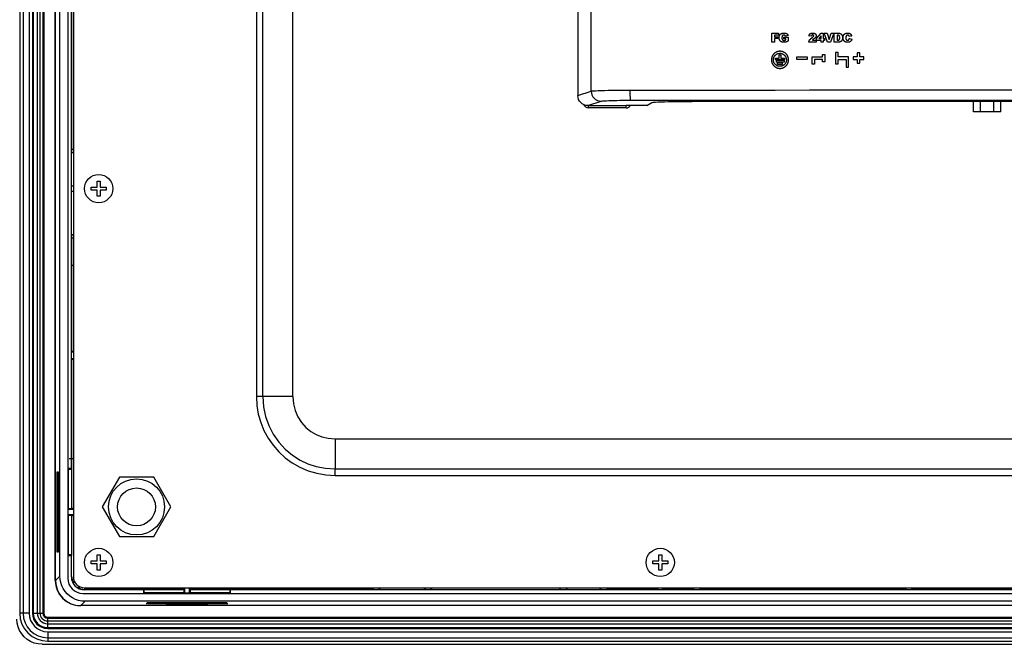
# Model space of a CAD drawing. Header units: millimetres. Extents: x 0 to 1682, y 0 to 1188.
# Tile 18 of 46: x 1130 to 1325, y 490 to 614. Entities that reach past the tile are written whole.
import ezdxf

# ---------------------------------------------------------------- set-up
doc = ezdxf.new("R2010")
doc.units = ezdxf.units.MM
doc.header["$LTSCALE"] = 92.51
for name, color, linetype in [('D_SUB_09P-SHAPE', 7, 'CONTINUOUS'), ('GASKET_TOPRC19_REV03_VIEW-SHAPE', 7, 'CONTINUOUS'), ('ISO7045-M3X6-4_8-SHAPE', 7, 'CONTINUOUS'), ('RC1900WD-FRONT_COVE7-2404-SHAPE', 7, 'CONTINUOUS'), ('REAR_CASE-RC19W-SHAPE', 7, 'CONTINUOUS'), ('REAR_COVER_RC1500WD-SHAPE', 7, 'CONTINUOUS'), ('STANDOFF_NTHRU_M8_-SHAPE', 7, 'CONTINUOUS')]:
    doc.layers.add(name, color=color, linetype=linetype)

msp = doc.modelspace()

# ---------------------------------------------------------------- linework, layer by layer
at = {"layer": 'D_SUB_09P-SHAPE', "color": 7, "linetype": 'Continuous'}
for p, q in [((1318.873, 595.58), (1318.873, 597.666)), ((1320.227, 597.666), (1320.227, 595.58)), ((1322.934, 595.58), (1322.934, 597.666)), ((1324.288, 595.58), (1324.288, 597.666)), ((1324.288, 595.58), (1318.873, 595.58))]:
    msp.add_line(p, q, dxfattribs=at)
at = {"layer": 'GASKET_TOPRC19_REV03_VIEW-SHAPE', "color": 7, "linetype": 'Continuous'}
for p, q in [((1129.942, 812.43), (1129.942, 496.33)), ((1130.609, 812.43), (1130.609, 496.33)), ((1131.809, 812.43), (1131.809, 496.33)), ((1132.452, 812.43), (1132.452, 496.33)), ((1132.63, 812.43), (1132.63, 496.33)), ((1133.408, 812.43), (1133.408, 496.33)), ((1133.943, 812.43), (1133.943, 496.33)), ((1134.517, 812.43), (1134.517, 496.33)), ((1134.695, 812.43), (1134.695, 496.33)), ((1136.975, 502.83), (1136.975, 805.93)), ((1137.025, 523.515), (1137.025, 805.934)), ((1140.575, 565.157), (1140.051, 565.157)), ((1139.752, 526.956), (1140.575, 526.956)), ((1136.975, 523.515), (1137.025, 523.515)), ((1137.025, 516.78), (1136.975, 516.78)), ((1136.975, 515.98), (1137.025, 515.98)), ((1137.025, 515.98), (1137.025, 516.78)), ((1594.175, 497.83), (1141.975, 497.83)), ((1131.809, 496.33), (1129.942, 496.33)), ((1132.452, 496.33), (1134.695, 496.33)), ((1135.475, 493.307), (1135.475, 495.55)), ((1135.475, 495.55), (1600.675, 495.55)), ((1135.475, 495.372), (1600.675, 495.372)), ((1135.475, 494.797), (1600.675, 494.797)), ((1135.475, 494.263), (1600.675, 494.263)), ((1135.475, 493.485), (1600.675, 493.485)), ((1135.475, 493.307), (1600.675, 493.307)), ((1135.475, 492.664), (1135.475, 490.796)), ((1135.475, 492.664), (1600.675, 492.664)), ((1135.475, 491.464), (1600.675, 491.464)), ((1135.475, 490.796), (1600.675, 490.796))]:
    msp.add_line(p, q, dxfattribs=at)
for centre, radius in [((1141.975, 502.83), 5), ((1135.475, 496.33), 5.534), ((1135.475, 496.33), 4.866), ((1135.475, 496.33), 3.666), ((1135.475, 496.33), 3.024), ((1135.475, 496.33), 2.845), ((1135.475, 496.33), 2.067), ((1135.475, 496.33), 1.533), ((1135.475, 496.33), 0.958), ((1135.475, 496.33), 0.78)]:
    msp.add_arc(centre, radius, 180, 270, dxfattribs=at)
at = {"layer": 'ISO7045-M3X6-4_8-SHAPE', "color": 7, "linetype": 'Continuous'}
for p, q in [((1145.275, 580.68), (1145.275, 581.88)), ((1145.275, 581.88), (1145.875, 581.88)), ((1145.875, 581.88), (1145.875, 580.68)), ((1144.075, 580.08), (1144.075, 580.68)), ((1144.075, 580.68), (1145.275, 580.68)), ((1145.275, 580.08), (1144.075, 580.08)), ((1145.275, 578.88), (1145.275, 580.08)), ((1145.875, 580.68), (1147.075, 580.68)), ((1145.875, 580.08), (1145.875, 578.88)), ((1147.075, 580.08), (1145.875, 580.08)), ((1147.075, 580.68), (1147.075, 580.08)), ((1145.875, 578.88), (1145.275, 578.88)), ((1145.275, 506.68), (1145.275, 507.88)), ((1145.275, 507.88), (1145.875, 507.88)), ((1145.875, 507.88), (1145.875, 506.68)), ((1256.525, 506.68), (1256.525, 507.88)), ((1256.525, 507.88), (1257.125, 507.88)), ((1257.125, 507.88), (1257.125, 506.68)), ((1144.075, 506.08), (1144.075, 506.68)), ((1144.075, 506.68), (1145.275, 506.68)), ((1145.275, 506.08), (1144.075, 506.08)), ((1145.275, 504.88), (1145.275, 506.08)), ((1145.875, 506.68), (1147.075, 506.68)), ((1145.875, 506.08), (1145.875, 504.88)), ((1147.075, 506.08), (1145.875, 506.08)), ((1147.075, 506.68), (1147.075, 506.08)), ((1255.325, 506.08), (1255.325, 506.68)), ((1255.325, 506.68), (1256.525, 506.68)), ((1256.525, 506.08), (1255.325, 506.08)), ((1256.525, 504.88), (1256.525, 506.08)), ((1257.125, 506.68), (1258.325, 506.68)), ((1257.125, 506.08), (1257.125, 504.88)), ((1258.325, 506.08), (1257.125, 506.08)), ((1258.325, 506.68), (1258.325, 506.08)), ((1145.875, 504.88), (1145.275, 504.88)), ((1257.125, 504.88), (1256.525, 504.88))]:
    msp.add_line(p, q, dxfattribs=at)
for centre in [(1145.575, 580.38), (1145.575, 506.38), (1256.825, 506.38)]:
    msp.add_circle(centre, 2.8, dxfattribs=at)
at = {"layer": 'RC1900WD-FRONT_COVE7-2404-SHAPE', "color": 7, "linetype": 'Continuous'}
for p, q in [((1137.025, 502.826), (1137.025, 805.934)), ((1137.894, 503.696), (1137.894, 805.064)), ((1139.457, 805.516), (1139.457, 503.244)), ((1140.166, 524.998), (1140.166, 645.762)), ((1140.252, 588.103), (1140.252, 620.935)), ((1140.196, 587.538), (1140.252, 588.103)), ((1140.196, 587.538), (1140.316, 587.534)), ((1140.575, 588.103), (1140.252, 588.103)), ((1140.575, 587.534), (1140.316, 587.534)), ((1140.575, 580.88), (1140.173, 580.88)), ((1140.173, 579.88), (1140.575, 579.88)), ((1140.316, 571.226), (1140.196, 571.222)), ((1140.252, 570.657), (1140.196, 571.222)), ((1140.252, 548.129), (1140.252, 570.657)), ((1140.252, 570.657), (1140.575, 570.657)), ((1140.316, 571.226), (1140.575, 571.226)), ((1140.575, 548.129), (1140.252, 548.129)), ((1140.575, 548.03), (1140.173, 548.03)), ((1140.173, 546.73), (1140.575, 546.73)), ((1140.252, 517.078), (1140.252, 546.631)), ((1140.252, 546.631), (1140.575, 546.631)), ((1139.458, 524.998), (1139.575, 524.88)), ((1140.166, 524.998), (1139.458, 524.998)), ((1139.575, 517.008), (1139.575, 524.88)), ((1139.575, 524.88), (1140.224, 524.88)), ((1140.166, 524.998), (1140.224, 524.88)), ((1140.224, 524.88), (1140.224, 517.008)), ((1137.336, 508.428), (1137.336, 524.332)), ((1137.336, 524.332), (1137.544, 524.332)), ((1137.393, 524.173), (1137.393, 520.287)), ((1137.393, 524.173), (1137.492, 524.074)), ((1137.592, 524.173), (1137.393, 524.173)), ((1137.544, 524.332), (1137.544, 508.428)), ((1139.53, 523.865), (1139.53, 520.595)), ((1139.566, 523.858), (1139.53, 523.865)), ((1139.566, 520.602), (1139.566, 523.858)), ((1137.393, 520.287), (1137.492, 520.386)), ((1137.393, 520.287), (1137.592, 520.287)), ((1139.53, 520.595), (1139.566, 520.602)), ((1139.473, 516.88), (1139.575, 517.008)), ((1140.575, 516.88), (1139.473, 516.88)), ((1140.224, 517.008), (1139.575, 517.008)), ((1140.575, 517.078), (1140.252, 517.078)), ((1139.575, 515.752), (1139.473, 515.88)), ((1139.473, 515.88), (1140.575, 515.88)), ((1139.575, 507.88), (1139.575, 515.752)), ((1139.575, 515.752), (1140.224, 515.752)), ((1140.224, 515.752), (1140.224, 507.88)), ((1140.252, 515.682), (1140.575, 515.682)), ((1137.393, 512.473), (1137.492, 512.374)), ((1137.393, 512.473), (1137.393, 508.587)), ((1137.592, 512.473), (1137.393, 512.473)), ((1139.53, 512.165), (1139.53, 508.895)), ((1139.566, 512.158), (1139.53, 512.165)), ((1139.566, 508.902), (1139.566, 512.158)), ((1137.544, 508.428), (1137.336, 508.428)), ((1137.393, 508.587), (1137.492, 508.686)), ((1137.393, 508.587), (1137.592, 508.587)), ((1139.457, 507.762), (1139.575, 507.88)), ((1139.458, 507.762), (1140.166, 507.762)), ((1139.53, 508.895), (1139.566, 508.902)), ((1140.224, 507.88), (1139.575, 507.88)), ((1140.224, 507.88), (1140.166, 507.762)), ((1140.166, 503.53), (1140.166, 507.762)), ((1137.025, 502.826), (1137.894, 503.696)), ((1140.506, 502.439), (1140.751, 502.685)), ((1140.849, 502.502), (1140.547, 502.2)), ((1141.396, 501.352), (1141.698, 501.654)), ((1141.88, 501.556), (1141.635, 501.311)), ((1162.377, 501.38), (1162.377, 501.057)), ((1162.575, 501.38), (1162.575, 500.277)), ((1163.575, 500.277), (1163.575, 501.38)), ((1163.774, 501.057), (1163.774, 501.38)), ((1199.755, 501.38), (1199.755, 501.057)), ((1199.94, 501.38), (1199.94, 500.983)), ((1201.141, 500.983), (1201.141, 501.38)), ((1201.326, 501.057), (1201.326, 501.38)), ((1210.075, 501.38), (1210.075, 501.057)), ((1210.225, 501.38), (1210.225, 500.997)), ((1211.425, 500.997), (1211.425, 501.38)), ((1211.576, 501.057), (1211.576, 501.38)), ((1236.875, 501.38), (1236.875, 501.057)), ((1237.025, 501.38), (1237.025, 500.997)), ((1238.225, 500.997), (1238.225, 501.38)), ((1238.376, 501.057), (1238.376, 501.38)), ((1244.825, 501.38), (1244.825, 501.057)), ((1245.01, 501.38), (1245.01, 500.983)), ((1246.211, 501.38), (1246.211, 500.983)), ((1246.396, 501.057), (1246.396, 501.38)), ((1256.127, 501.38), (1256.127, 501.057)), ((1256.325, 501.38), (1256.325, 500.978)), ((1257.325, 500.978), (1257.325, 501.38)), ((1257.524, 501.057), (1257.524, 501.38)), ((1263.36, 501.057), (1263.36, 501.38)), ((1263.475, 501.011), (1263.475, 501.38)), ((1264.675, 501.38), (1264.675, 501.011)), ((1264.791, 501.38), (1264.791, 501.057)), ((1275.875, 501.04), (1275.875, 501.38)), ((1277.075, 501.38), (1277.075, 501.04)), ((1293.075, 501.04), (1293.075, 501.38)), ((1294.275, 501.38), (1294.275, 501.04)), ((1305.36, 501.057), (1305.36, 501.38)), ((1305.475, 501.38), (1305.475, 501.011)), ((1306.675, 501.011), (1306.675, 501.38)), ((1306.791, 501.38), (1306.791, 501.057)), ((1142.44, 500.262), (1593.711, 500.262)), ((1162.377, 501.057), (1142.725, 501.057)), ((1154.458, 500.97), (1142.725, 500.97)), ((1154.458, 500.97), (1154.575, 501.029)), ((1154.458, 500.97), (1154.458, 500.262)), ((1154.458, 500.262), (1154.575, 500.38)), ((1154.575, 500.38), (1154.575, 501.029)), ((1154.575, 501.029), (1162.447, 501.029)), ((1162.447, 500.38), (1154.575, 500.38)), ((1155.598, 500.37), (1155.59, 500.335)), ((1155.59, 500.335), (1158.86, 500.335)), ((1158.853, 500.37), (1155.598, 500.37)), ((1158.86, 500.335), (1158.853, 500.37)), ((1162.447, 501.029), (1162.447, 500.38)), ((1162.575, 500.277), (1162.447, 500.38)), ((1163.575, 500.277), (1162.575, 500.277)), ((1163.704, 500.38), (1163.575, 500.277)), ((1163.704, 501.029), (1163.704, 500.38)), ((1163.704, 501.029), (1171.575, 501.029)), ((1171.575, 500.38), (1163.704, 500.38)), ((1199.755, 501.057), (1163.774, 501.057)), ((1167.298, 500.37), (1167.29, 500.335)), ((1167.29, 500.335), (1170.56, 500.335)), ((1170.553, 500.37), (1167.298, 500.37)), ((1170.56, 500.335), (1170.553, 500.37)), ((1171.575, 501.029), (1171.575, 500.38)), ((1171.575, 501.029), (1171.693, 500.97)), ((1171.693, 500.262), (1171.575, 500.38)), ((1171.693, 500.262), (1171.693, 500.97)), ((1359.458, 500.97), (1171.693, 500.97)), ((1199.94, 500.983), (1199.755, 501.057)), ((1201.326, 501.057), (1201.141, 500.983)), ((1201.326, 501.057), (1210.075, 501.057)), ((1210.225, 500.997), (1210.075, 501.057)), ((1211.576, 501.057), (1211.425, 500.997)), ((1211.576, 501.057), (1236.875, 501.057)), ((1237.025, 500.997), (1236.875, 501.057)), ((1238.376, 501.057), (1238.225, 500.997)), ((1238.376, 501.057), (1244.825, 501.057)), ((1245.01, 500.983), (1244.825, 501.057)), ((1246.396, 501.057), (1246.211, 500.983)), ((1256.127, 501.057), (1246.396, 501.057)), ((1263.36, 501.057), (1257.524, 501.057)), ((1263.475, 501.011), (1263.36, 501.057)), ((1264.675, 501.011), (1264.791, 501.057)), ((1275.875, 501.057), (1264.791, 501.057)), ((1277.075, 501.04), (1275.875, 501.04)), ((1293.075, 501.057), (1277.075, 501.057)), ((1294.275, 501.04), (1293.075, 501.04)), ((1305.36, 501.057), (1294.275, 501.057)), ((1305.36, 501.057), (1305.475, 501.011)), ((1306.791, 501.057), (1306.675, 501.011)), ((1367.377, 501.057), (1306.791, 501.057)), ((1142.891, 498.699), (1142.022, 497.829)), ((1593.26, 498.699), (1142.891, 498.699)), ((1171.019, 498.398), (1155.114, 498.398)), ((1155.114, 498.14), (1155.114, 498.349)), ((1155.282, 498.198), (1155.282, 498.396)), ((1155.282, 498.198), (1155.382, 498.297)), ((1159.169, 498.198), (1155.282, 498.198)), ((1158.92, 498.19), (1167.231, 498.19)), ((1159.169, 498.198), (1159.069, 498.297)), ((1159.169, 498.396), (1159.169, 498.198)), ((1166.982, 498.198), (1166.982, 498.396)), ((1166.982, 498.198), (1167.082, 498.297)), ((1170.869, 498.198), (1166.982, 498.198)), ((1170.869, 498.198), (1170.769, 498.297)), ((1170.869, 498.396), (1170.869, 498.198)), ((1171.019, 498.349), (1171.019, 498.14)), ((1134.372, 490.18), (1601.779, 490.18))]:
    msp.add_line(p, q, dxfattribs=at)
for points in [[(1140.316, 587.534), (1140.478, 587.516), (1140.575, 587.493)], [(1140.575, 571.267), (1140.478, 571.244), (1140.316, 571.226)], [(1139.358, 500.162), (1138.924, 500.658), (1138.564, 501.197), (1138.275, 501.783), (1138.065, 502.402), (1137.938, 503.038), (1137.894, 503.696)], [(1139.457, 503.244), (1139.521, 502.645), (1139.688, 502.094), (1139.964, 501.583), (1140.331, 501.136), (1140.779, 500.769), (1141.29, 500.493), (1141.841, 500.326), (1142.44, 500.262)], [(1137.025, 502.826), (1137.069, 502.168), (1137.195, 501.532), (1137.406, 500.914), (1137.694, 500.327), (1138.054, 499.789), (1138.488, 499.293)], [(1142.891, 498.699), (1142.233, 498.743), (1141.597, 498.869), (1140.979, 499.08), (1140.392, 499.368), (1139.854, 499.728), (1139.358, 500.162)], [(1138.488, 499.293), (1138.984, 498.859), (1139.523, 498.499), (1140.109, 498.21), (1140.728, 498), (1141.364, 497.873), (1142.022, 497.829)], [(1134.372, 490.18), (1133.581, 490.244), (1132.828, 490.425), (1132.104, 490.726), (1131.435, 491.134), (1130.839, 491.644), (1130.329, 492.24), (1129.921, 492.909), (1129.62, 493.632), (1129.44, 494.386), (1129.375, 495.177)]]:
    msp.add_lwpolyline(points, dxfattribs=at)
for radius, start, end in [(2.56, 180, 270), (2.473, 180, 206.17292), (2.473, 243.82708, 270)]:
    msp.add_arc((1142.725, 503.53), radius, start, end, dxfattribs=at)
at = {"layer": 'REAR_CASE-RC19W-SHAPE', "color": 7, "linetype": 'Continuous'}
for p, q in [((1140.575, 805.23), (1140.575, 503.53)), ((1176.817, 765.519), (1176.817, 539.241)), ((1178.089, 539.241), (1178.089, 765.515)), ((1184.028, 539.241), (1184.028, 765.515)), ((1250.075, 596.38), (1242.575, 596.38)), ((1178.089, 539.241), (1176.817, 539.241)), ((1184.028, 539.241), (1178.089, 539.241)), ((1192.44, 530.833), (1192.44, 524.894)), ((1192.44, 530.833), (1543.715, 530.833)), ((1192.436, 523.621), (1192.436, 524.894)), ((1192.436, 524.894), (1543.715, 524.894)), ((1192.436, 523.621), (1543.714, 523.621)), ((1142.725, 501.38), (1593.425, 501.38))]:
    msp.add_line(p, q, dxfattribs=at)
for points in [[(1176.817, 539.241), (1176.916, 537.478), (1177.199, 535.766), (1177.67, 534.097), (1178.319, 532.497), (1179.14, 530.983), (1180.122, 529.571), (1181.253, 528.28), (1182.524, 527.12), (1183.921, 526.105), (1185.438, 525.247), (1187.076, 524.552), (1188.804, 524.04), (1190.587, 523.732), (1192.436, 523.621)], [(1178.09, 539.241), (1178.23, 537.211), (1178.636, 535.273), (1179.275, 533.471), (1180.137, 531.791), (1181.236, 530.213), (1182.527, 528.811), (1183.956, 527.623), (1185.486, 526.656), (1187.036, 525.926), (1188.678, 525.383), (1190.498, 525.022), (1192.436, 524.894)], [(1184.028, 539.241), (1184.159, 537.79), (1184.486, 536.451), (1185.018, 535.218), (1185.729, 534.108), (1186.614, 533.128), (1187.618, 532.307), (1188.665, 531.685), (1189.805, 531.238), (1191.067, 530.953), (1192.44, 530.833)]]:
    msp.add_lwpolyline(points, dxfattribs=at)
msp.add_circle((1153.075, 517.38), 5.55, dxfattribs=at)
for centre, radius, start, end in [((1242.575, 597.38), 1, 201.19332, 270), ((1250.075, 597.38), 1, 270, 326.29746), ((1142.725, 503.53), 2.15, 180, 270)]:
    msp.add_arc(centre, radius, start, end, dxfattribs=at)
at = {"layer": 'REAR_COVER_RC1500WD-SHAPE', "color": 7, "linetype": 'Continuous'}
for p, q in [((1240.496, 756.069), (1240.496, 598.822)), ((1243.134, 599.698), (1243.134, 616.574)), ((1278.899, 609.381), (1278.899, 611.148)), ((1278.899, 611.148), (1280.249, 611.148)), ((1279.447, 610.768), (1279.447, 610.46)), ((1280.249, 610.768), (1279.447, 610.768)), ((1280.249, 611.148), (1280.249, 610.768)), ((1282.153, 610.678), (1281.626, 610.584)), ((1286.777, 610.574), (1286.285, 610.614)), ((1287.783, 610.115), (1288.677, 611.178)), ((1288.677, 610.648), (1288.205, 610.092)), ((1288.677, 611.178), (1289.105, 611.178)), ((1288.677, 610.092), (1288.677, 610.648)), ((1289.105, 611.178), (1289.105, 610.092)), ((1289.955, 609.381), (1289.287, 611.148)), ((1289.287, 611.148), (1289.858, 611.148)), ((1289.858, 611.148), (1290.256, 609.876)), ((1290.256, 609.876), (1290.649, 611.148)), ((1291.203, 611.148), (1290.547, 609.381)), ((1290.649, 611.148), (1291.203, 611.148)), ((1291.29, 609.381), (1291.29, 611.148)), ((1291.29, 611.148), (1292.102, 611.148)), ((1291.837, 610.748), (1291.837, 609.782)), ((1291.973, 610.748), (1291.837, 610.748)), ((1294.744, 610.628), (1294.261, 610.521)), ((1279.447, 609.381), (1278.899, 609.381)), ((1279.447, 610.46), (1280.132, 610.46)), ((1279.447, 610.103), (1279.447, 609.381)), ((1280.132, 610.103), (1279.447, 610.103)), ((1280.132, 610.46), (1280.132, 610.103)), ((1281.333, 610.021), (1281.333, 610.389)), ((1281.333, 610.389), (1282.177, 610.389)), ((1281.699, 610.021), (1281.333, 610.021)), ((1281.699, 609.855), (1281.699, 610.021)), ((1282.177, 610.389), (1282.177, 609.635)), ((1287.722, 609.381), (1286.249, 609.381)), ((1286.955, 609.781), (1287.722, 609.781)), ((1287.302, 610.054), (1287.271, 610.032)), ((1287.722, 609.781), (1287.722, 609.381)), ((1287.783, 609.711), (1287.783, 610.115)), ((1288.677, 609.711), (1287.783, 609.711)), ((1288.205, 610.092), (1288.677, 610.092)), ((1288.677, 609.381), (1288.677, 609.711)), ((1289.105, 609.381), (1288.677, 609.381)), ((1289.105, 610.092), (1289.327, 610.092)), ((1289.105, 609.711), (1289.105, 609.381)), ((1289.327, 609.711), (1289.105, 609.711)), ((1289.327, 610.092), (1289.327, 609.711)), ((1290.547, 609.381), (1289.955, 609.381)), ((1292.102, 609.381), (1291.29, 609.381)), ((1294.282, 610.104), (1294.761, 609.959)), ((1280.364, 606.239), (1280.364, 606.867)), ((1280.364, 606.867), (1280.72, 606.867)), ((1280.72, 606.867), (1280.72, 606.239)), ((1288.94, 606.471), (1288.94, 606.946)), ((1288.94, 606.946), (1289.44, 606.946)), ((1289.44, 606.946), (1289.44, 605.496)), ((1291.569, 607.346), (1291.569, 605.096)), ((1292.069, 607.346), (1291.569, 607.346)), ((1292.069, 606.471), (1292.069, 607.346)), ((1295.844, 607.246), (1295.844, 606.471)), ((1296.344, 607.246), (1295.844, 607.246)), ((1296.344, 606.471), (1296.344, 607.246)), ((1279.625, 605.884), (1279.625, 606.239)), ((1279.625, 606.239), (1280.364, 606.239)), ((1281.424, 605.884), (1279.625, 605.884)), ((1279.835, 605.428), (1279.835, 605.784)), ((1279.835, 605.784), (1281.364, 605.784)), ((1281.364, 605.428), (1279.835, 605.428)), ((1280.072, 604.971), (1280.072, 605.326)), ((1280.072, 605.326), (1280.971, 605.326)), ((1280.971, 604.971), (1280.072, 604.971)), ((1280.72, 606.239), (1281.424, 606.239)), ((1280.971, 605.326), (1280.971, 604.971)), ((1281.364, 605.784), (1281.364, 605.428)), ((1281.424, 606.239), (1281.424, 605.884)), ((1283.89, 605.971), (1283.89, 606.471)), ((1283.89, 606.471), (1285.94, 606.471)), ((1285.94, 605.971), (1283.89, 605.971)), ((1285.94, 606.471), (1285.94, 605.971)), ((1286.89, 605.021), (1286.89, 606.471)), ((1286.89, 606.471), (1288.94, 606.471)), ((1287.39, 605.021), (1286.89, 605.021)), ((1287.39, 605.971), (1287.39, 605.021)), ((1288.94, 605.971), (1287.39, 605.971)), ((1288.94, 605.496), (1288.94, 605.971)), ((1289.44, 605.496), (1288.94, 605.496)), ((1291.569, 605.096), (1292.069, 605.096)), ((1294.119, 606.471), (1292.069, 606.471)), ((1292.069, 605.096), (1292.069, 605.971)), ((1292.069, 605.971), (1293.619, 605.971)), ((1293.619, 605.971), (1293.619, 604.421)), ((1294.119, 604.421), (1294.119, 606.471)), ((1295.069, 606.471), (1295.069, 605.971)), ((1295.844, 606.471), (1295.069, 606.471)), ((1295.069, 605.971), (1295.844, 605.971)), ((1295.844, 605.971), (1295.844, 605.196)), ((1295.844, 605.196), (1296.344, 605.196)), ((1297.119, 606.471), (1296.344, 606.471)), ((1296.344, 605.196), (1296.344, 605.971)), ((1296.344, 605.971), (1297.119, 605.971)), ((1297.119, 605.971), (1297.119, 606.471)), ((1293.619, 604.421), (1294.119, 604.421)), ((1240.496, 598.822), (1243.134, 599.698)), ((1293.075, 599.911), (1443.075, 599.911)), ((1241.384, 597.166), (1241.08, 597.413)), ((1241.73, 596.98), (1241.384, 597.166)), ((1242.1, 596.869), (1241.73, 596.98)), ((1242.5, 596.828), (1242.1, 596.869)), ((1242.5, 596.828), (1245.123, 597.699)), ((1254.159, 596.828), (1255.131, 597.403)), ((1473.034, 597.666), (1263.117, 597.666)), ((1293.075, 597.913), (1443.075, 597.913)), ((1242.575, 596.828), (1242.5, 596.828)), ((1242.575, 596.38), (1242.575, 596.828)), ((1250.075, 596.761), (1242.575, 596.761)), ((1250.075, 596.38), (1250.075, 596.828)), ((1254.159, 596.828), (1250.075, 596.828))]:
    msp.add_line(p, q, dxfattribs=at)
for points in [[(1282.177, 609.635), (1282.133, 609.605), (1282.088, 609.576), (1282.042, 609.548), (1281.996, 609.522), (1281.949, 609.496), (1281.91, 609.476), (1281.871, 609.458), (1281.83, 609.44), (1281.79, 609.424), (1281.749, 609.41), (1281.709, 609.398), (1281.668, 609.388), (1281.627, 609.379), (1281.586, 609.372), (1281.545, 609.365), (1281.498, 609.36), (1281.45, 609.355), (1281.402, 609.352), (1281.355, 609.351), (1281.307, 609.35), (1281.266, 609.351), (1281.225, 609.352), (1281.184, 609.355), (1281.143, 609.358), (1281.102, 609.363), (1281.061, 609.369), (1281.021, 609.377), (1280.987, 609.385), (1280.954, 609.394), (1280.921, 609.404), (1280.888, 609.415), (1280.856, 609.428), (1280.824, 609.442), (1280.794, 609.458), (1280.762, 609.476), (1280.73, 609.496), (1280.7, 609.518), (1280.672, 609.541), (1280.644, 609.565), (1280.618, 609.591), (1280.596, 609.615), (1280.575, 609.64), (1280.555, 609.666), (1280.536, 609.693), (1280.518, 609.721), (1280.502, 609.749), (1280.486, 609.777), (1280.469, 609.814), (1280.453, 609.851), (1280.438, 609.889), (1280.425, 609.927), (1280.414, 609.966), (1280.404, 610.005), (1280.396, 610.048), (1280.389, 610.091), (1280.384, 610.134), (1280.38, 610.177), (1280.378, 610.221), (1280.377, 610.265), (1280.378, 610.304), (1280.379, 610.343), (1280.382, 610.381), (1280.386, 610.42), (1280.392, 610.459), (1280.399, 610.497), (1280.407, 610.535), (1280.416, 610.57), (1280.426, 610.604), (1280.437, 610.638), (1280.45, 610.671), (1280.464, 610.704), (1280.48, 610.736), (1280.496, 610.768), (1280.514, 610.797), (1280.533, 610.826), (1280.552, 610.854), (1280.574, 610.881), (1280.596, 610.907), (1280.619, 610.932), (1280.644, 610.956), (1280.67, 610.98), (1280.697, 611.002), (1280.725, 611.023), (1280.754, 611.042)], [(1280.754, 611.042), (1280.776, 611.056), (1280.799, 611.069), (1280.823, 611.081), (1280.846, 611.093), (1280.871, 611.104), (1280.897, 611.114), (1280.923, 611.123), (1280.949, 611.132), (1280.976, 611.139), (1281.003, 611.146), (1281.03, 611.152), (1281.057, 611.157), (1281.091, 611.163), (1281.125, 611.167), (1281.159, 611.171), (1281.193, 611.174), (1281.227, 611.176), (1281.261, 611.177), (1281.295, 611.178), (1281.33, 611.178), (1281.366, 611.178), (1281.403, 611.178), (1281.44, 611.177), (1281.476, 611.175), (1281.513, 611.172), (1281.549, 611.169), (1281.586, 611.165), (1281.609, 611.162), (1281.632, 611.159), (1281.655, 611.155), (1281.678, 611.15), (1281.701, 611.145), (1281.723, 611.139), (1281.746, 611.133), (1281.768, 611.125), (1281.791, 611.116), (1281.814, 611.107), (1281.837, 611.096), (1281.859, 611.084), (1281.88, 611.071), (1281.901, 611.058), (1281.921, 611.044), (1281.94, 611.029), (1281.958, 611.013), (1281.976, 610.996), (1281.993, 610.979), (1282.009, 610.961), (1282.025, 610.942), (1282.039, 610.922), (1282.053, 610.902), (1282.067, 610.881), (1282.079, 610.86), (1282.091, 610.838), (1282.102, 610.816), (1282.112, 610.794), (1282.122, 610.771), (1282.13, 610.748), (1282.139, 610.725), (1282.146, 610.701), (1282.153, 610.678)], [(1281.626, 610.584), (1281.622, 610.597), (1281.617, 610.609), (1281.611, 610.622), (1281.605, 610.634), (1281.598, 610.646), (1281.591, 610.658), (1281.583, 610.67), (1281.575, 610.681), (1281.566, 610.691), (1281.557, 610.702), (1281.548, 610.711), (1281.538, 610.721), (1281.527, 610.729), (1281.516, 610.737), (1281.505, 610.745), (1281.493, 610.752), (1281.48, 610.758), (1281.468, 610.763), (1281.455, 610.768), (1281.442, 610.773), (1281.429, 610.777), (1281.415, 610.78), (1281.402, 610.783), (1281.388, 610.785), (1281.374, 610.787), (1281.36, 610.789), (1281.346, 610.79), (1281.332, 610.79), (1281.318, 610.79), (1281.301, 610.79), (1281.284, 610.789), (1281.268, 610.788), (1281.251, 610.786), (1281.235, 610.783), (1281.219, 610.78), (1281.203, 610.776), (1281.187, 610.771), (1281.171, 610.765), (1281.156, 610.759), (1281.142, 610.752), (1281.128, 610.745), (1281.115, 610.737), (1281.101, 610.729), (1281.088, 610.719), (1281.076, 610.71), (1281.064, 610.699), (1281.053, 610.688), (1281.042, 610.677), (1281.031, 610.665), (1281.021, 610.652), (1281.012, 610.639), (1281.003, 610.625), (1280.994, 610.611), (1280.987, 610.597), (1280.979, 610.582), (1280.973, 610.567), (1280.967, 610.551), (1280.961, 610.536), (1280.956, 610.52), (1280.951, 610.504), (1280.946, 610.483), (1280.941, 610.463), (1280.937, 610.441), (1280.934, 610.42), (1280.931, 610.399), (1280.929, 610.378), (1280.927, 610.356), (1280.926, 610.335), (1280.925, 610.313), (1280.925, 610.292), (1280.925, 610.27), (1280.925, 610.248), (1280.925, 610.225), (1280.926, 610.203), (1280.927, 610.18), (1280.929, 610.158), (1280.931, 610.135), (1280.934, 610.113), (1280.937, 610.091), (1280.941, 610.069), (1280.946, 610.046), (1280.952, 610.025), (1280.956, 610.008), (1280.961, 609.992), (1280.967, 609.976)], [(1286.285, 610.614), (1286.288, 610.637), (1286.292, 610.659), (1286.296, 610.682), (1286.3, 610.704), (1286.305, 610.727), (1286.311, 610.749), (1286.317, 610.772), (1286.323, 610.794), (1286.331, 610.815), (1286.339, 610.837), (1286.348, 610.858), (1286.357, 610.879), (1286.368, 610.899), (1286.379, 610.919), (1286.391, 610.938), (1286.404, 610.957), (1286.418, 610.975), (1286.434, 610.993), (1286.45, 611.009), (1286.466, 611.025), (1286.484, 611.041), (1286.5, 611.054), (1286.517, 611.066), (1286.535, 611.077), (1286.553, 611.088), (1286.571, 611.098), (1286.59, 611.108), (1286.609, 611.116), (1286.632, 611.126), (1286.655, 611.134), (1286.679, 611.141), (1286.703, 611.148), (1286.727, 611.153), (1286.751, 611.158), (1286.776, 611.163), (1286.807, 611.167), (1286.839, 611.171), (1286.871, 611.174), (1286.902, 611.176), (1286.934, 611.177), (1286.966, 611.178), (1286.997, 611.178), (1287.03, 611.178), (1287.063, 611.177), (1287.096, 611.176), (1287.129, 611.174), (1287.162, 611.171), (1287.195, 611.168), (1287.228, 611.164), (1287.253, 611.16), (1287.278, 611.155), (1287.303, 611.15), (1287.328, 611.143), (1287.353, 611.136), (1287.377, 611.128), (1287.401, 611.119), (1287.42, 611.111), (1287.44, 611.102), (1287.458, 611.092), (1287.477, 611.081), (1287.495, 611.07), (1287.512, 611.057), (1287.529, 611.044), (1287.545, 611.031), (1287.561, 611.017), (1287.575, 611.003), (1287.589, 610.987), (1287.603, 610.971), (1287.615, 610.955), (1287.627, 610.938), (1287.639, 610.919), (1287.65, 610.9), (1287.66, 610.88), (1287.669, 610.859), (1287.678, 610.839), (1287.685, 610.817), (1287.691, 610.796), (1287.697, 610.774), (1287.702, 610.752), (1287.705, 610.73), (1287.708, 610.708), (1287.709, 610.686), (1287.71, 610.664), (1287.71, 610.643), (1287.709, 610.623), (1287.707, 610.603), (1287.704, 610.584)], [(1286.879, 610.801), (1286.875, 610.798), (1286.87, 610.794), (1286.866, 610.791), (1286.861, 610.787), (1286.857, 610.783), (1286.853, 610.779), (1286.849, 610.774), (1286.845, 610.77), (1286.842, 610.765), (1286.838, 610.761), (1286.835, 610.756), (1286.831, 610.751), (1286.828, 610.746), (1286.825, 610.741), (1286.822, 610.736), (1286.819, 610.731), (1286.817, 610.726), (1286.814, 610.72), (1286.812, 610.715), (1286.809, 610.709), (1286.807, 610.704), (1286.805, 610.698), (1286.803, 610.693), (1286.801, 610.687), (1286.799, 610.681), (1286.797, 610.675), (1286.796, 610.669), (1286.794, 610.664), (1286.792, 610.658), (1286.791, 610.652), (1286.789, 610.646), (1286.788, 610.64), (1286.787, 610.634), (1286.786, 610.628), (1286.784, 610.622), (1286.783, 610.616), (1286.782, 610.61), (1286.781, 610.604), (1286.78, 610.598), (1286.779, 610.592), (1286.778, 610.586), (1286.778, 610.58), (1286.777, 610.574)], [(1286.91, 610.265), (1286.936, 610.284), (1286.961, 610.304), (1286.987, 610.324), (1287.012, 610.344), (1287.036, 610.365), (1287.061, 610.386), (1287.072, 610.396), (1287.082, 610.405), (1287.093, 610.415), (1287.103, 610.425), (1287.113, 610.435), (1287.123, 610.445), (1287.133, 610.456), (1287.142, 610.466), (1287.152, 610.477), (1287.16, 610.489), (1287.167, 610.498), (1287.174, 610.508), (1287.18, 610.518), (1287.186, 610.528), (1287.191, 610.538), (1287.196, 610.548), (1287.201, 610.559), (1287.205, 610.57), (1287.208, 610.578), (1287.211, 610.586), (1287.213, 610.595), (1287.216, 610.603), (1287.217, 610.612), (1287.219, 610.62), (1287.22, 610.629), (1287.22, 610.638), (1287.22, 610.647), (1287.22, 610.656), (1287.219, 610.666), (1287.218, 610.675), (1287.216, 610.685), (1287.214, 610.694), (1287.211, 610.703), (1287.208, 610.712), (1287.204, 610.721), (1287.2, 610.73), (1287.196, 610.739), (1287.191, 610.747), (1287.186, 610.755), (1287.18, 610.763), (1287.174, 610.771), (1287.168, 610.778), (1287.161, 610.785), (1287.154, 610.791), (1287.146, 610.797), (1287.139, 610.803), (1287.131, 610.809), (1287.123, 610.814), (1287.114, 610.818), (1287.105, 610.822), (1287.096, 610.826), (1287.087, 610.829), (1287.078, 610.832), (1287.069, 610.835), (1287.059, 610.837), (1287.05, 610.839), (1287.04, 610.84), (1287.03, 610.841), (1287.02, 610.842), (1287.011, 610.842), (1287.001, 610.842), (1286.99, 610.841), (1286.98, 610.84), (1286.97, 610.838), (1286.961, 610.836), (1286.951, 610.834), (1286.941, 610.831), (1286.932, 610.828), (1286.922, 610.825), (1286.913, 610.821), (1286.904, 610.816), (1286.896, 610.812), (1286.887, 610.807), (1286.879, 610.801)], [(1287.704, 610.584), (1287.702, 610.568), (1287.699, 610.552), (1287.695, 610.536), (1287.691, 610.521), (1287.686, 610.506), (1287.681, 610.49), (1287.676, 610.474), (1287.669, 610.458), (1287.663, 610.443), (1287.656, 610.428), (1287.649, 610.413), (1287.641, 610.398), (1287.633, 610.383), (1287.624, 610.369), (1287.615, 610.355), (1287.605, 610.339), (1287.594, 610.324), (1287.583, 610.309), (1287.571, 610.294), (1287.559, 610.279), (1287.547, 610.265), (1287.534, 610.251), (1287.521, 610.237), (1287.508, 610.223), (1287.494, 610.21), (1287.481, 610.197), (1287.466, 610.184), (1287.452, 610.171), (1287.438, 610.159), (1287.423, 610.147), (1287.408, 610.134), (1287.394, 610.122), (1287.378, 610.111), (1287.363, 610.099), (1287.348, 610.087), (1287.333, 610.076), (1287.317, 610.065), (1287.302, 610.054)], [(1292.012, 609.782), (1292.026, 609.783), (1292.04, 609.783), (1292.054, 609.783), (1292.068, 609.784), (1292.082, 609.785), (1292.096, 609.786), (1292.11, 609.788), (1292.124, 609.79), (1292.137, 609.793), (1292.151, 609.796), (1292.164, 609.8), (1292.177, 609.804), (1292.189, 609.809), (1292.202, 609.814), (1292.214, 609.82), (1292.224, 609.826), (1292.234, 609.833), (1292.244, 609.84), (1292.253, 609.847), (1292.262, 609.855), (1292.27, 609.864), (1292.278, 609.872), (1292.287, 609.883), (1292.295, 609.894), (1292.303, 609.905), (1292.31, 609.916), (1292.316, 609.928), (1292.322, 609.94), (1292.327, 609.953), (1292.333, 609.968), (1292.338, 609.983), (1292.343, 609.998), (1292.347, 610.014), (1292.35, 610.029), (1292.353, 610.045), (1292.356, 610.061), (1292.358, 610.077), (1292.361, 610.103), (1292.364, 610.129), (1292.366, 610.155), (1292.367, 610.181), (1292.368, 610.207), (1292.368, 610.234), (1292.368, 610.26), (1292.368, 610.281), (1292.368, 610.303), (1292.367, 610.324), (1292.366, 610.346), (1292.365, 610.368), (1292.363, 610.389), (1292.361, 610.411), (1292.358, 610.432), (1292.354, 610.453), (1292.35, 610.475), (1292.345, 610.496), (1292.342, 610.509), (1292.339, 610.521), (1292.335, 610.533), (1292.331, 610.545), (1292.327, 610.558), (1292.322, 610.569), (1292.317, 610.581), (1292.311, 610.592), (1292.305, 610.603), (1292.299, 610.614), (1292.292, 610.625), (1292.285, 610.635), (1292.277, 610.644), (1292.268, 610.654), (1292.258, 610.663), (1292.248, 610.671), (1292.238, 610.679), (1292.227, 610.687), (1292.215, 610.694), (1292.204, 610.701), (1292.192, 610.707), (1292.18, 610.712), (1292.167, 610.717), (1292.155, 610.722), (1292.139, 610.727), (1292.123, 610.732), (1292.106, 610.736), (1292.09, 610.739), (1292.073, 610.742), (1292.056, 610.744), (1292.04, 610.745), (1292.023, 610.747), (1292.006, 610.747), (1291.99, 610.748), (1291.973, 610.748)], [(1292.102, 611.148), (1292.132, 611.148), (1292.163, 611.147), (1292.193, 611.146), (1292.224, 611.144), (1292.254, 611.141), (1292.284, 611.138), (1292.315, 611.133), (1292.345, 611.128), (1292.374, 611.121), (1292.404, 611.113), (1292.433, 611.105), (1292.461, 611.095), (1292.49, 611.083), (1292.515, 611.071), (1292.54, 611.058), (1292.564, 611.044), (1292.588, 611.029), (1292.611, 611.013), (1292.634, 610.996), (1292.656, 610.978), (1292.676, 610.959), (1292.696, 610.939), (1292.716, 610.918), (1292.734, 610.896), (1292.751, 610.873), (1292.768, 610.85), (1292.783, 610.825), (1292.798, 610.8), (1292.812, 610.775), (1292.824, 610.749), (1292.836, 610.722), (1292.847, 610.695), (1292.856, 610.668), (1292.865, 610.641), (1292.874, 610.613), (1292.883, 610.576), (1292.891, 610.538), (1292.898, 610.5), (1292.904, 610.462), (1292.909, 610.424), (1292.912, 610.386), (1292.915, 610.347), (1292.916, 610.309), (1292.917, 610.27), (1292.917, 610.228), (1292.916, 610.186), (1292.914, 610.144), (1292.911, 610.102), (1292.906, 610.061), (1292.901, 610.019), (1292.896, 609.991), (1292.891, 609.964), (1292.885, 609.937), (1292.878, 609.91), (1292.871, 609.883), (1292.862, 609.857), (1292.852, 609.831), (1292.842, 609.806), (1292.83, 609.781), (1292.818, 609.757), (1292.805, 609.733), (1292.79, 609.71), (1292.775, 609.687), (1292.757, 609.662), (1292.738, 609.638), (1292.717, 609.614), (1292.696, 609.591), (1292.673, 609.569), (1292.655, 609.553), (1292.636, 609.537), (1292.617, 609.522), (1292.597, 609.507), (1292.576, 609.494), (1292.555, 609.482), (1292.53, 609.469), (1292.505, 609.457), (1292.48, 609.447), (1292.454, 609.437), (1292.427, 609.429), (1292.392, 609.419), (1292.357, 609.41), (1292.321, 609.402), (1292.284, 609.395), (1292.248, 609.39), (1292.212, 609.386), (1292.175, 609.383), (1292.138, 609.381), (1292.102, 609.381)], [(1294.761, 609.959), (1294.752, 609.927), (1294.743, 609.894), (1294.733, 609.862), (1294.721, 609.83), (1294.709, 609.799), (1294.695, 609.768), (1294.68, 609.737), (1294.664, 609.708), (1294.647, 609.679), (1294.628, 609.65), (1294.609, 609.623), (1294.591, 609.601), (1294.573, 609.58), (1294.554, 609.56), (1294.534, 609.541), (1294.514, 609.522), (1294.492, 609.504), (1294.471, 609.488), (1294.448, 609.472), (1294.425, 609.457), (1294.401, 609.444), (1294.376, 609.431), (1294.351, 609.419), (1294.323, 609.408), (1294.294, 609.397), (1294.265, 609.388), (1294.236, 609.38), (1294.206, 609.373), (1294.177, 609.368), (1294.141, 609.362), (1294.105, 609.357), (1294.069, 609.354), (1294.032, 609.352), (1293.996, 609.351), (1293.96, 609.35), (1293.916, 609.351), (1293.872, 609.352), (1293.829, 609.355), (1293.785, 609.359), (1293.741, 609.364), (1293.698, 609.371), (1293.667, 609.377), (1293.637, 609.384), (1293.606, 609.392), (1293.576, 609.401), (1293.547, 609.411), (1293.518, 609.422), (1293.489, 609.434), (1293.463, 609.447), (1293.437, 609.462), (1293.412, 609.477), (1293.388, 609.494), (1293.364, 609.512), (1293.341, 609.53), (1293.319, 609.55), (1293.295, 609.573), (1293.272, 609.597), (1293.25, 609.621), (1293.23, 609.647), (1293.21, 609.674), (1293.191, 609.701), (1293.174, 609.729), (1293.155, 609.761), (1293.138, 609.794), (1293.123, 609.828), (1293.108, 609.863), (1293.096, 609.898), (1293.084, 609.933), (1293.074, 609.969), (1293.066, 610.006), (1293.059, 610.043), (1293.053, 610.08), (1293.048, 610.118), (1293.045, 610.155), (1293.043, 610.193), (1293.042, 610.231), (1293.041, 610.269), (1293.042, 610.31), (1293.043, 610.352), (1293.046, 610.393), (1293.05, 610.434), (1293.056, 610.475), (1293.062, 610.512), (1293.069, 610.549), (1293.078, 610.585)], [(1293.078, 610.585), (1293.084, 610.609), (1293.092, 610.633), (1293.099, 610.656), (1293.109, 610.683), (1293.12, 610.709), (1293.131, 610.735), (1293.144, 610.76), (1293.157, 610.785), (1293.171, 610.81), (1293.186, 610.833), (1293.202, 610.857), (1293.219, 610.879), (1293.237, 610.901), (1293.255, 610.923), (1293.275, 610.943), (1293.296, 610.964), (1293.319, 610.984), (1293.343, 611.003), (1293.367, 611.022), (1293.393, 611.039), (1293.418, 611.055), (1293.445, 611.07), (1293.472, 611.084), (1293.5, 611.097), (1293.528, 611.109), (1293.556, 611.12), (1293.585, 611.129), (1293.614, 611.138), (1293.644, 611.146), (1293.673, 611.153), (1293.703, 611.159), (1293.733, 611.164), (1293.767, 611.168), (1293.8, 611.172), (1293.834, 611.175), (1293.867, 611.177), (1293.901, 611.178), (1293.935, 611.178), (1293.968, 611.178), (1294.002, 611.177), (1294.035, 611.175), (1294.068, 611.173), (1294.102, 611.169), (1294.135, 611.165), (1294.168, 611.159), (1294.2, 611.152), (1294.233, 611.145), (1294.26, 611.137), (1294.286, 611.129), (1294.312, 611.119), (1294.338, 611.109), (1294.364, 611.098), (1294.389, 611.086), (1294.413, 611.073), (1294.437, 611.059), (1294.46, 611.043), (1294.481, 611.027), (1294.502, 611.011), (1294.522, 610.993), (1294.541, 610.975), (1294.56, 610.956), (1294.577, 610.936), (1294.595, 610.915), (1294.611, 610.894), (1294.626, 610.872), (1294.643, 610.847), (1294.659, 610.821), (1294.673, 610.795), (1294.687, 610.768), (1294.7, 610.741), (1294.712, 610.713), (1294.723, 610.685), (1294.734, 610.657), (1294.744, 610.628)], [(1294.261, 610.521), (1294.257, 610.535), (1294.252, 610.549), (1294.247, 610.562), (1294.242, 610.576), (1294.236, 610.589), (1294.23, 610.602), (1294.223, 610.615), (1294.216, 610.627), (1294.208, 610.639), (1294.2, 610.651), (1294.19, 610.663), (1294.18, 610.674), (1294.17, 610.685), (1294.158, 610.695), (1294.147, 610.704), (1294.135, 610.713), (1294.122, 610.721), (1294.109, 610.729), (1294.096, 610.736), (1294.082, 610.742), (1294.068, 610.748), (1294.054, 610.753), (1294.039, 610.757), (1294.024, 610.761), (1294.009, 610.764), (1293.994, 610.766), (1293.979, 610.768), (1293.963, 610.769), (1293.948, 610.77), (1293.932, 610.77), (1293.917, 610.769), (1293.901, 610.767), (1293.886, 610.765), (1293.871, 610.763), (1293.856, 610.759), (1293.841, 610.755), (1293.826, 610.751), (1293.812, 610.745), (1293.798, 610.739), (1293.784, 610.732), (1293.771, 610.725), (1293.758, 610.717), (1293.746, 610.708), (1293.734, 610.699), (1293.722, 610.689), (1293.711, 610.679), (1293.7, 610.668), (1293.69, 610.657), (1293.681, 610.645), (1293.672, 610.633), (1293.663, 610.62), (1293.655, 610.607), (1293.648, 610.594), (1293.641, 610.58), (1293.635, 610.566), (1293.629, 610.552), (1293.624, 610.537), (1293.619, 610.522), (1293.615, 610.508), (1293.611, 610.493), (1293.607, 610.478), (1293.603, 610.458), (1293.6, 610.437), (1293.597, 610.417), (1293.594, 610.396), (1293.592, 610.376), (1293.591, 610.355), (1293.59, 610.334), (1293.589, 610.314), (1293.589, 610.293), (1293.589, 610.272), (1293.589, 610.25), (1293.589, 610.227), (1293.589, 610.204), (1293.59, 610.182), (1293.592, 610.159), (1293.594, 610.137), (1293.596, 610.114), (1293.599, 610.092), (1293.602, 610.069), (1293.606, 610.047), (1293.611, 610.025), (1293.615, 610.01), (1293.619, 609.994), (1293.623, 609.979)], [(1280.967, 609.976), (1280.972, 609.964), (1280.977, 609.951), (1280.982, 609.939), (1280.988, 609.927), (1280.995, 609.915), (1281.001, 609.904), (1281.008, 609.892), (1281.016, 609.881), (1281.024, 609.871), (1281.032, 609.86), (1281.041, 609.851), (1281.05, 609.841), (1281.06, 609.832), (1281.07, 609.823), (1281.081, 609.815), (1281.091, 609.807), (1281.102, 609.799), (1281.114, 609.792), (1281.125, 609.786), (1281.137, 609.779), (1281.149, 609.774), (1281.162, 609.768), (1281.175, 609.763), (1281.189, 609.758), (1281.203, 609.754), (1281.217, 609.75), (1281.231, 609.747), (1281.246, 609.745), (1281.26, 609.742), (1281.275, 609.741), (1281.289, 609.739), (1281.304, 609.738), (1281.319, 609.738), (1281.333, 609.738), (1281.351, 609.738), (1281.369, 609.739), (1281.387, 609.74), (1281.404, 609.742), (1281.422, 609.744), (1281.439, 609.747), (1281.457, 609.751), (1281.474, 609.755), (1281.491, 609.759), (1281.508, 609.764), (1281.525, 609.77), (1281.541, 609.776), (1281.558, 609.782), (1281.574, 609.789), (1281.59, 609.796), (1281.606, 609.804), (1281.622, 609.812), (1281.637, 609.82), (1281.653, 609.828), (1281.668, 609.837), (1281.684, 609.846), (1281.699, 609.855)], [(1286.249, 609.381), (1286.252, 609.408), (1286.257, 609.435), (1286.262, 609.461), (1286.268, 609.488), (1286.275, 609.514), (1286.282, 609.541), (1286.291, 609.567), (1286.3, 609.592), (1286.309, 609.616), (1286.318, 609.639), (1286.329, 609.661), (1286.339, 609.684), (1286.351, 609.706), (1286.363, 609.728), (1286.375, 609.749), (1286.389, 609.771), (1286.402, 609.791), (1286.417, 609.812), (1286.432, 609.832), (1286.448, 609.852), (1286.464, 609.872), (1286.48, 609.891), (1286.497, 609.91), (1286.515, 609.929), (1286.532, 609.947), (1286.55, 609.965), (1286.569, 609.983), (1286.587, 610.001), (1286.618, 610.03), (1286.65, 610.058), (1286.683, 610.086), (1286.716, 610.114), (1286.749, 610.141), (1286.782, 610.168), (1286.816, 610.194), (1286.85, 610.22), (1286.91, 610.265)], [(1287.135, 609.936), (1287.122, 609.926), (1287.11, 609.917), (1287.097, 609.908), (1287.085, 609.898), (1287.073, 609.888), (1287.062, 609.879), (1287.051, 609.87), (1287.04, 609.86), (1287.029, 609.851), (1287.018, 609.841), (1287.002, 609.826), (1286.987, 609.811), (1286.971, 609.796), (1286.955, 609.781)], [(1287.271, 610.032), (1287.24, 610.01), (1287.209, 609.989), (1287.178, 609.967), (1287.135, 609.936)], [(1291.837, 609.782), (1291.984, 609.782), (1292.012, 609.782)], [(1293.623, 609.979), (1293.626, 609.969), (1293.63, 609.958), (1293.634, 609.947), (1293.638, 609.937), (1293.643, 609.927), (1293.648, 609.917), (1293.653, 609.907), (1293.659, 609.897), (1293.665, 609.888), (1293.671, 609.878), (1293.678, 609.869), (1293.685, 609.861), (1293.693, 609.852), (1293.701, 609.844), (1293.709, 609.837), (1293.717, 609.829), (1293.726, 609.822), (1293.736, 609.815), (1293.745, 609.809), (1293.755, 609.803), (1293.765, 609.797), (1293.775, 609.792), (1293.785, 609.788), (1293.796, 609.783), (1293.808, 609.779), (1293.82, 609.775), (1293.831, 609.772), (1293.843, 609.769), (1293.855, 609.767), (1293.867, 609.765), (1293.879, 609.763), (1293.892, 609.762), (1293.904, 609.761), (1293.916, 609.761), (1293.929, 609.76), (1293.94, 609.76), (1293.952, 609.761), (1293.964, 609.761), (1293.976, 609.762), (1293.987, 609.763), (1293.999, 609.765), (1294.01, 609.767), (1294.022, 609.769), (1294.033, 609.772), (1294.044, 609.775), (1294.055, 609.778), (1294.066, 609.782), (1294.077, 609.787), (1294.088, 609.792), (1294.099, 609.798), (1294.109, 609.804), (1294.119, 609.81), (1294.129, 609.817), (1294.139, 609.824), (1294.148, 609.832), (1294.157, 609.84), (1294.165, 609.848), (1294.174, 609.858), (1294.183, 609.867), (1294.19, 609.877), (1294.198, 609.888), (1294.205, 609.898), (1294.212, 609.909), (1294.218, 609.92), (1294.225, 609.932), (1294.23, 609.943), (1294.236, 609.955), (1294.241, 609.967), (1294.246, 609.979), (1294.25, 609.991), (1294.255, 610.004), (1294.259, 610.016), (1294.263, 610.029), (1294.266, 610.041), (1294.27, 610.054), (1294.273, 610.066), (1294.276, 610.079), (1294.279, 610.092), (1294.282, 610.104)], [(1280.537, 607.576), (1280.47, 607.575), (1280.402, 607.571), (1280.335, 607.564), (1280.268, 607.554), (1280.201, 607.542), (1280.135, 607.527), (1280.07, 607.51), (1280.005, 607.49), (1279.941, 607.467), (1279.879, 607.442), (1279.819, 607.416), (1279.761, 607.387), (1279.703, 607.356), (1279.647, 607.322), (1279.592, 607.287), (1279.539, 607.25), (1279.487, 607.21), (1279.437, 607.169), (1279.388, 607.125), (1279.341, 607.08), (1279.296, 607.033), (1279.252, 606.984), (1279.211, 606.934), (1279.171, 606.882), (1279.134, 606.828), (1279.098, 606.774), (1279.065, 606.717), (1279.034, 606.66), (1279.005, 606.601), (1278.978, 606.542), (1278.953, 606.479), (1278.931, 606.415), (1278.911, 606.351), (1278.894, 606.285), (1278.879, 606.219), (1278.867, 606.153), (1278.858, 606.086), (1278.851, 606.018), (1278.847, 605.951), (1278.846, 605.883), (1278.847, 605.815), (1278.851, 605.748), (1278.858, 605.681), (1278.867, 605.614), (1278.879, 605.547), (1278.894, 605.481), (1278.911, 605.416), (1278.931, 605.351), (1278.954, 605.287), (1278.979, 605.224), (1279.006, 605.165), (1279.034, 605.106), (1279.066, 605.049), (1279.099, 604.993), (1279.134, 604.938), (1279.172, 604.885), (1279.212, 604.833), (1279.253, 604.782), (1279.297, 604.734), (1279.342, 604.687), (1279.389, 604.641), (1279.438, 604.598), (1279.488, 604.556), (1279.54, 604.517), (1279.594, 604.479), (1279.648, 604.444), (1279.704, 604.411), (1279.762, 604.38), (1279.82, 604.351), (1279.88, 604.324), (1279.943, 604.299), (1280.007, 604.277), (1280.071, 604.257), (1280.137, 604.24), (1280.203, 604.225), (1280.269, 604.213), (1280.336, 604.204), (1280.404, 604.197), (1280.471, 604.193), (1280.539, 604.191), (1280.576, 604.192), (1280.614, 604.193)], [(1280.533, 604.595), (1280.482, 604.596), (1280.43, 604.598), (1280.379, 604.603), (1280.328, 604.61), (1280.277, 604.619), (1280.227, 604.63), (1280.177, 604.643), (1280.128, 604.658), (1280.079, 604.674), (1280.031, 604.693), (1279.986, 604.713), (1279.941, 604.735), (1279.897, 604.758), (1279.854, 604.783), (1279.812, 604.81), (1279.771, 604.838), (1279.732, 604.868), (1279.693, 604.899), (1279.656, 604.932), (1279.62, 604.966), (1279.585, 605.002), (1279.551, 605.039), (1279.52, 605.077), (1279.489, 605.116), (1279.46, 605.157), (1279.433, 605.198), (1279.407, 605.241), (1279.383, 605.284), (1279.361, 605.329), (1279.34, 605.374), (1279.321, 605.422), (1279.304, 605.47), (1279.288, 605.519), (1279.275, 605.569), (1279.263, 605.619), (1279.254, 605.67), (1279.246, 605.721), (1279.241, 605.772), (1279.237, 605.823), (1279.236, 605.875), (1279.236, 605.927), (1279.239, 605.978), (1279.244, 606.029), (1279.251, 606.08), (1279.26, 606.131), (1279.27, 606.182), (1279.283, 606.231), (1279.298, 606.281), (1279.315, 606.329), (1279.334, 606.377), (1279.354, 606.423), (1279.375, 606.468), (1279.399, 606.511), (1279.424, 606.554), (1279.45, 606.596), (1279.479, 606.637), (1279.509, 606.677), (1279.54, 606.716), (1279.573, 606.753), (1279.607, 606.789), (1279.643, 606.824), (1279.68, 606.857), (1279.718, 606.889), (1279.757, 606.919), (1279.798, 606.948), (1279.839, 606.975), (1279.882, 607.001), (1279.925, 607.025), (1279.97, 607.047), (1280.015, 607.068), (1280.063, 607.087), (1280.111, 607.105), (1280.16, 607.12), (1280.21, 607.134), (1280.26, 607.145), (1280.311, 607.155), (1280.362, 607.162), (1280.413, 607.168), (1280.464, 607.171), (1280.516, 607.173), (1280.544, 607.173), (1280.573, 607.172)], [(1280.573, 607.172), (1280.624, 607.169), (1280.675, 607.164), (1280.725, 607.157), (1280.775, 607.148), (1280.825, 607.137), (1280.874, 607.125), (1280.923, 607.11), (1280.971, 607.093), (1281.018, 607.075), (1281.064, 607.055), (1281.108, 607.033), (1281.152, 607.01), (1281.195, 606.985), (1281.237, 606.958), (1281.278, 606.93), (1281.318, 606.9), (1281.356, 606.869), (1281.394, 606.836), (1281.43, 606.801), (1281.465, 606.766), (1281.498, 606.729), (1281.53, 606.691), (1281.56, 606.651), (1281.589, 606.611), (1281.616, 606.569), (1281.642, 606.527), (1281.666, 606.483), (1281.688, 606.439), (1281.709, 606.394), (1281.728, 606.346), (1281.746, 606.298), (1281.761, 606.248), (1281.775, 606.199), (1281.786, 606.148), (1281.796, 606.098), (1281.803, 606.047), (1281.809, 605.996), (1281.812, 605.944), (1281.814, 605.893), (1281.813, 605.841), (1281.81, 605.79), (1281.805, 605.738), (1281.799, 605.687), (1281.79, 605.636), (1281.779, 605.586), (1281.766, 605.536), (1281.751, 605.487), (1281.734, 605.438), (1281.716, 605.39), (1281.696, 605.345), (1281.674, 605.3), (1281.651, 605.256), (1281.626, 605.213), (1281.599, 605.171), (1281.571, 605.13), (1281.541, 605.091), (1281.509, 605.052), (1281.477, 605.015), (1281.442, 604.979), (1281.407, 604.944), (1281.37, 604.911), (1281.332, 604.879), (1281.292, 604.848), (1281.252, 604.82), (1281.21, 604.792), (1281.168, 604.767), (1281.124, 604.743), (1281.08, 604.72), (1281.035, 604.7), (1280.987, 604.681), (1280.938, 604.663), (1280.889, 604.648), (1280.839, 604.634), (1280.789, 604.622), (1280.739, 604.613), (1280.688, 604.605), (1280.636, 604.6), (1280.585, 604.596), (1280.533, 604.595)], [(1280.614, 604.193), (1280.681, 604.198), (1280.747, 604.204), (1280.813, 604.214), (1280.879, 604.226), (1280.944, 604.241), (1281.009, 604.258), (1281.072, 604.278), (1281.135, 604.3), (1281.197, 604.325), (1281.257, 604.351), (1281.316, 604.38), (1281.373, 604.411), (1281.429, 604.445), (1281.484, 604.48), (1281.537, 604.518), (1281.589, 604.557), (1281.639, 604.599), (1281.688, 604.642), (1281.735, 604.688), (1281.78, 604.735), (1281.824, 604.784), (1281.865, 604.834), (1281.905, 604.886), (1281.942, 604.939), (1281.978, 604.994), (1282.011, 605.05), (1282.042, 605.108), (1282.071, 605.166), (1282.098, 605.226), (1282.123, 605.289), (1282.145, 605.352), (1282.165, 605.417), (1282.182, 605.482), (1282.197, 605.548), (1282.209, 605.615), (1282.218, 605.682), (1282.225, 605.749), (1282.229, 605.817), (1282.23, 605.885), (1282.229, 605.952), (1282.225, 606.02), (1282.218, 606.087), (1282.209, 606.154), (1282.197, 606.221), (1282.182, 606.287), (1282.164, 606.352), (1282.145, 606.417), (1282.122, 606.48), (1282.097, 606.543), (1282.07, 606.603), (1282.042, 606.661), (1282.01, 606.719), (1281.977, 606.775), (1281.942, 606.83), (1281.904, 606.883), (1281.864, 606.935), (1281.823, 606.985), (1281.779, 607.034), (1281.734, 607.081), (1281.687, 607.126), (1281.638, 607.17), (1281.588, 607.211), (1281.536, 607.25), (1281.482, 607.288), (1281.428, 607.323), (1281.372, 607.357), (1281.314, 607.388), (1281.256, 607.416), (1281.196, 607.443), (1281.133, 607.468), (1281.069, 607.491), (1281.005, 607.51), (1280.939, 607.528), (1280.873, 607.542), (1280.807, 607.555), (1280.74, 607.564), (1280.672, 607.571), (1280.605, 607.575), (1280.537, 607.576)], [(1241.08, 597.413), (1240.833, 597.716), (1240.648, 598.059), (1240.537, 598.426), (1240.496, 598.822)], [(1243.134, 599.698), (1243.307, 599.725), (1243.603, 599.75), (1244.011, 599.774), (1244.52, 599.796), (1245.128, 599.816), (1245.805, 599.833), (1246.512, 599.848), (1247.256, 599.86), (1248.033, 599.87), (1248.87, 599.877), (1249.802, 599.883), (1250.809, 599.886)], [(1243.134, 599.698), (1243.173, 599.309), (1243.287, 598.935), (1243.472, 598.59), (1243.719, 598.287), (1244.02, 598.039), (1244.363, 597.853), (1244.736, 597.739), (1245.123, 597.699)], [(1250.809, 599.886), (1258.209, 599.894), (1265.467, 599.9), (1272.583, 599.905), (1279.557, 599.909), (1286.387, 599.911), (1293.075, 599.911)], [(1250.809, 599.886), (1250.81, 599.504), (1250.815, 599.136), (1250.821, 598.796), (1250.83, 598.496), (1250.841, 598.247), (1250.853, 598.058), (1250.865, 597.937), (1250.879, 597.887)], [(1245.123, 597.699), (1245.257, 597.726), (1245.475, 597.751), (1245.781, 597.775), (1246.163, 597.797), (1246.62, 597.817), (1247.127, 597.835), (1247.655, 597.849), (1248.214, 597.861), (1248.797, 597.871), (1249.425, 597.879), (1250.121, 597.884), (1250.879, 597.887)], [(1250.879, 597.887), (1258.267, 597.895), (1265.513, 597.902), (1272.617, 597.907), (1279.579, 597.91), (1286.398, 597.912), (1293.075, 597.913)], [(1255.131, 597.403), (1255.256, 597.438), (1255.501, 597.472), (1255.87, 597.505), (1256.352, 597.536), (1256.943, 597.564), (1257.631, 597.59), (1258.406, 597.612), (1259.255, 597.631), (1260.166, 597.646), (1261.123, 597.657), (1262.105, 597.664), (1263.117, 597.666)]]:
    msp.add_lwpolyline(points, dxfattribs=at)
at = {"layer": 'STANDOFF_NTHRU_M8_-SHAPE', "color": 7, "linetype": 'Continuous'}
for p, q in [((1149.675, 523.269), (1146.275, 517.38)), ((1156.475, 523.269), (1149.675, 523.269)), ((1159.875, 517.38), (1156.475, 523.269)), ((1146.275, 517.38), (1149.675, 511.491)), ((1156.475, 511.491), (1159.875, 517.38)), ((1149.675, 511.491), (1156.475, 511.491))]:
    msp.add_line(p, q, dxfattribs=at)
msp.add_circle((1153.075, 517.38), 3.75, dxfattribs=at)

doc.saveas('drawing.dxf')
